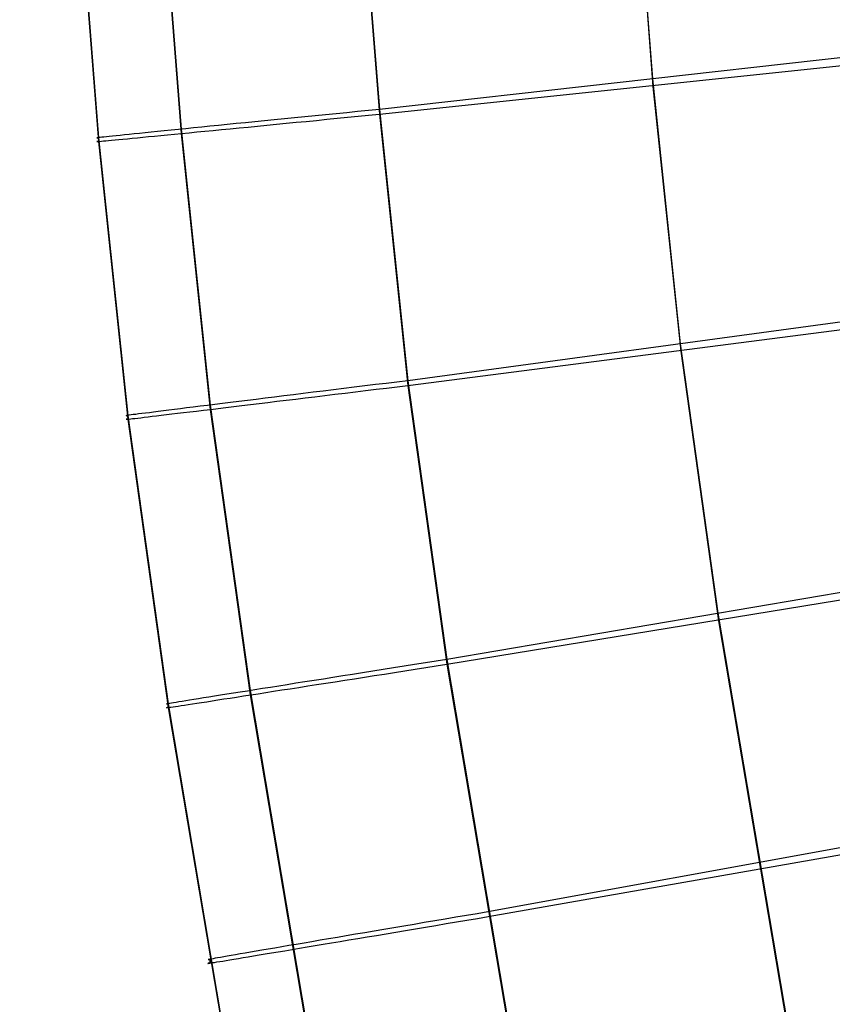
# Model space of a CAD drawing. Header units: millimetres. Extents: x 119 to 175.9, y -203.1 to -153.8.
# Tile 24 of 256: x 126.3 to 127.2, y -194 to -192.9. Entities that reach past the tile are written whole.
import ezdxf

# ---------------------------------------------------------------- set-up
doc = ezdxf.new("R2010")
doc.units = ezdxf.units.MM
doc.header["$MEASUREMENT"] = 0
doc.layers.add('Layer 01', color=5, linetype='Continuous', true_color=0x0000ff)

msp = doc.modelspace()

# ---------------------------------------------------------------- linework, layer by layer
at = {"layer": 'Layer 01'}
for p, q in [((126.9365, -191.9197, 35.2818), (127.0187, -192.9814, 35.2831)), ((126.937, -191.9277, 31.3474), (127.0192, -192.9894, 31.3487)), ((126.644, -191.9417, 35.2816), (126.7272, -193.014, 35.2829)), ((126.644, -191.9468, 31.3474), (126.7272, -193.0191, 31.3488)), ((126.3433, -191.9609, 34.9123), (126.4274, -193.0442, 34.9137)), ((126.4318, -191.9551, 35.1759), (126.5156, -193.0351, 35.1773)), ((126.4318, -191.9597, 31.4527), (126.5156, -193.0398, 31.4541)), ((126.3433, -191.9648, 31.7162), (126.4274, -193.0481, 31.7176)), ((127.3103, -192.9489, 35.2829), (126.7272, -193.014, 35.2829)), ((126.7272, -193.0191, 31.3488), (127.3111, -192.9578, 31.3487)), ((127.0187, -192.9814, 35.2831), (127.0483, -193.264, 35.2835)), ((127.0192, -192.9894, 31.3487), (127.0489, -193.272, 31.3491)), ((126.7272, -193.014, 35.2829), (126.7156, -193.0152, 35.2816)), ((126.7272, -193.014, 35.2829), (126.7576, -193.3035, 35.2833)), ((126.6258, -193.0241, 35.256), (126.6151, -193.0252, 35.2511)), ((126.6366, -193.023, 35.2606), (126.6258, -193.0241, 35.256)), ((126.6475, -193.0219, 35.2648), (126.6366, -193.023, 35.2606)), ((126.6586, -193.0208, 35.2685), (126.6475, -193.0219, 35.2648)), ((126.6698, -193.0197, 35.2719), (126.6586, -193.0208, 35.2685)), ((126.66, -193.0257, 31.3626), (126.671, -193.0246, 31.3593)), ((126.6811, -193.0186, 35.2749), (126.6698, -193.0197, 35.2719)), ((126.671, -193.0246, 31.3593), (126.6821, -193.0235, 31.3565)), ((126.6925, -193.0175, 35.2776), (126.6811, -193.0186, 35.2749)), ((126.6821, -193.0235, 31.3565), (126.6933, -193.0224, 31.354)), ((126.704, -193.0163, 35.2798), (126.6925, -193.0175, 35.2776)), ((126.6933, -193.0224, 31.354), (126.7045, -193.0213, 31.3518)), ((126.7156, -193.0152, 35.2816), (126.704, -193.0163, 35.2798)), ((126.7045, -193.0213, 31.3518), (126.7158, -193.0202, 31.3501)), ((126.7158, -193.0202, 31.3501), (126.7272, -193.0191, 31.3488)), ((126.7272, -193.0191, 31.3488), (126.7576, -193.3085, 31.3492)), ((126.5207, -193.0346, 35.1827), (126.5127, -193.0354, 35.1741)), ((126.5156, -193.0351, 35.1773), (126.5466, -193.3295, 35.1776)), ((126.529, -193.0338, 35.1909), (126.5207, -193.0346, 35.1827)), ((126.5376, -193.0329, 35.1989), (126.529, -193.0338, 35.1909)), ((126.5464, -193.032, 35.2066), (126.5376, -193.0329, 35.1989)), ((126.5556, -193.0311, 35.214), (126.5464, -193.032, 35.2066)), ((126.5649, -193.0302, 35.221), (126.5556, -193.0311, 35.214)), ((126.5587, -193.0356, 31.415), (126.568, -193.0347, 31.4082)), ((126.5745, -193.0292, 35.2277), (126.5649, -193.0302, 35.221)), ((126.568, -193.0347, 31.4082), (126.5775, -193.0338, 31.4018)), ((126.5844, -193.0282, 35.2341), (126.5745, -193.0292, 35.2277)), ((126.5775, -193.0338, 31.4018), (126.5872, -193.0328, 31.3957)), ((126.5944, -193.0272, 35.2401), (126.5844, -193.0282, 35.2341)), ((126.5872, -193.0328, 31.3957), (126.5971, -193.0319, 31.3899)), ((126.6047, -193.0262, 35.2458), (126.5944, -193.0272, 35.2401)), ((126.5971, -193.0319, 31.3899), (126.6071, -193.0309, 31.3844)), ((126.6151, -193.0252, 35.2511), (126.6047, -193.0262, 35.2458)), ((126.6071, -193.0309, 31.3844), (126.6174, -193.0299, 31.3793)), ((126.6174, -193.0299, 31.3793), (126.6278, -193.0288, 31.3746)), ((126.6278, -193.0288, 31.3746), (126.6384, -193.0278, 31.3702)), ((126.6384, -193.0278, 31.3702), (126.6492, -193.0268, 31.3662)), ((126.6492, -193.0268, 31.3662), (126.66, -193.0257, 31.3626)), ((126.4259, -193.0443, 34.9607), (126.4257, -193.0443, 34.949)), ((126.4257, -193.0443, 34.949), (126.4258, -193.0443, 34.9372)), ((126.4258, -193.0443, 34.9372), (126.4264, -193.0443, 34.9255)), ((126.4266, -193.0442, 34.9725), (126.4259, -193.0443, 34.9607)), ((126.4264, -193.0443, 34.9255), (126.4274, -193.0442, 34.9137)), ((126.4277, -193.0441, 34.9842), (126.4266, -193.0442, 34.9725)), ((126.4274, -193.0442, 34.9137), (126.4586, -193.3406, 34.9141)), ((126.4274, -193.0442, 34.9137), (126.4274, -193.0481, 31.7176)), ((126.4291, -193.0439, 34.9958), (126.4277, -193.0441, 34.9842)), ((126.431, -193.0437, 35.0075), (126.4291, -193.0439, 34.9958)), ((126.4333, -193.0435, 35.019), (126.431, -193.0437, 35.0075)), ((126.436, -193.0432, 35.0304), (126.4333, -193.0435, 35.019)), ((126.439, -193.0429, 35.0418), (126.436, -193.0432, 35.0304)), ((126.4425, -193.0425, 35.053), (126.439, -193.0429, 35.0418)), ((126.4464, -193.0421, 35.0641), (126.4425, -193.0425, 35.053)), ((126.4506, -193.0417, 35.0751), (126.4464, -193.0421, 35.0641)), ((126.4552, -193.0412, 35.0859), (126.4506, -193.0417, 35.0751)), ((126.4535, -193.0457, 31.549), (126.4583, -193.0453, 31.5385)), ((126.4602, -193.0407, 35.0965), (126.4552, -193.0412, 35.0859)), ((126.4583, -193.0453, 31.5385), (126.4634, -193.0448, 31.5282)), ((126.4655, -193.0402, 35.107), (126.4602, -193.0407, 35.0965)), ((126.4634, -193.0448, 31.5282), (126.4689, -193.0443, 31.5181)), ((126.4713, -193.0396, 35.1173), (126.4655, -193.0402, 35.107)), ((126.4689, -193.0443, 31.5181), (126.4747, -193.0437, 31.5082)), ((126.4773, -193.039, 35.1273), (126.4713, -193.0396, 35.1173)), ((126.4747, -193.0437, 31.5082), (126.4808, -193.0431, 31.4985)), ((126.4837, -193.0383, 35.1372), (126.4773, -193.039, 35.1273)), ((126.4808, -193.0431, 31.4985), (126.4872, -193.0425, 31.489)), ((126.4905, -193.0377, 35.1468), (126.4837, -193.0383, 35.1372)), ((126.4872, -193.0425, 31.489), (126.494, -193.0419, 31.4797)), ((126.4976, -193.0369, 35.1561), (126.4905, -193.0377, 35.1468)), ((126.494, -193.0419, 31.4797), (126.5011, -193.0412, 31.4707)), ((126.505, -193.0362, 35.1652), (126.4976, -193.0369, 35.1561)), ((126.5011, -193.0412, 31.4707), (126.5085, -193.0405, 31.4619)), ((126.5127, -193.0354, 35.1741), (126.505, -193.0362, 35.1652)), ((126.5085, -193.0405, 31.4619), (126.5162, -193.0397, 31.4534)), ((126.5156, -193.0398, 31.4541), (126.5465, -193.3341, 31.4544)), ((126.5162, -193.0397, 31.4534), (126.5242, -193.0389, 31.4451)), ((126.5242, -193.0389, 31.4451), (126.5324, -193.0381, 31.4372)), ((126.5324, -193.0381, 31.4372), (126.5409, -193.0373, 31.4295)), ((126.5409, -193.0373, 31.4295), (126.5497, -193.0365, 31.4221)), ((126.5497, -193.0365, 31.4221), (126.5587, -193.0356, 31.415)), ((126.4258, -193.0483, 31.6947), (126.4256, -193.0483, 31.6832)), ((126.4256, -193.0483, 31.6832), (126.4258, -193.0483, 31.6717)), ((126.4264, -193.0482, 31.7062), (126.4258, -193.0483, 31.6947)), ((126.4258, -193.0483, 31.6717), (126.4264, -193.0483, 31.6602)), ((126.4274, -193.0481, 31.7176), (126.4264, -193.0482, 31.7062)), ((126.4264, -193.0483, 31.6602), (126.4274, -193.0482, 31.6487)), ((126.4274, -193.0481, 31.7176), (126.4586, -193.3445, 31.718)), ((126.4274, -193.0482, 31.6487), (126.4288, -193.0481, 31.6373)), ((126.4288, -193.0481, 31.6373), (126.4306, -193.0479, 31.6259)), ((126.4306, -193.0479, 31.6259), (126.4327, -193.0477, 31.6146)), ((126.4327, -193.0477, 31.6146), (126.4352, -193.0475, 31.6034)), ((126.4352, -193.0475, 31.6034), (126.4382, -193.0472, 31.5923)), ((126.4382, -193.0472, 31.5923), (126.4414, -193.0469, 31.5813)), ((126.4414, -193.0469, 31.5813), (126.4451, -193.0465, 31.5704)), ((126.4451, -193.0465, 31.5704), (126.4491, -193.0462, 31.5596)), ((126.4491, -193.0462, 31.5596), (126.4535, -193.0457, 31.549)), ((127.339, -193.2247, 35.2833), (126.7576, -193.3035, 35.2833)), ((126.7576, -193.3085, 31.3492), (127.3399, -193.2336, 31.349)), ((127.0483, -193.264, 35.2835), (127.0885, -193.5517, 35.2839)), ((127.0489, -193.272, 31.3491), (127.0892, -193.5597, 31.3495)), ((126.723, -193.3077, 35.2779), (126.7117, -193.3091, 35.2753)), ((126.7345, -193.3063, 35.2801), (126.723, -193.3077, 35.2779)), ((126.746, -193.3049, 35.2819), (126.7345, -193.3063, 35.2801)), ((126.7576, -193.3035, 35.2833), (126.746, -193.3049, 35.2819)), ((126.7576, -193.3035, 35.2833), (126.7993, -193.601, 35.2837)), ((126.6354, -193.3185, 35.2462), (126.6252, -193.3198, 35.2405)), ((126.6459, -193.3172, 35.2515), (126.6354, -193.3185, 35.2462)), ((126.6565, -193.3159, 35.2564), (126.6459, -193.3172, 35.2515)), ((126.6672, -193.3146, 35.261), (126.6565, -193.3159, 35.2564)), ((126.6781, -193.3132, 35.2651), (126.6672, -193.3146, 35.261)), ((126.6691, -193.3193, 31.3706), (126.6798, -193.318, 31.3666)), ((126.6892, -193.3119, 35.2689), (126.6781, -193.3132, 35.2651)), ((126.6798, -193.318, 31.3666), (126.6906, -193.3167, 31.363)), ((126.7004, -193.3105, 35.2723), (126.6892, -193.3119, 35.2689)), ((126.6906, -193.3167, 31.363), (126.7016, -193.3154, 31.3597)), ((126.7117, -193.3091, 35.2753), (126.7004, -193.3105, 35.2723)), ((126.7016, -193.3154, 31.3597), (126.7126, -193.314, 31.3568)), ((126.7126, -193.314, 31.3568), (126.7238, -193.3127, 31.3543)), ((126.7238, -193.3127, 31.3543), (126.735, -193.3113, 31.3522)), ((126.735, -193.3113, 31.3522), (126.7463, -193.3099, 31.3505)), ((126.7463, -193.3099, 31.3505), (126.7576, -193.3085, 31.3492)), ((126.7576, -193.3085, 31.3492), (126.7993, -193.6061, 31.3495)), ((126.5517, -193.3288, 35.183), (126.5437, -193.3298, 35.1745)), ((126.5599, -193.3278, 35.1913), (126.5517, -193.3288, 35.183)), ((126.5685, -193.3268, 35.1993), (126.5599, -193.3278, 35.1913)), ((126.5773, -193.3257, 35.207), (126.5685, -193.3268, 35.1993)), ((126.5864, -193.3245, 35.2144), (126.5773, -193.3257, 35.207)), ((126.5806, -193.33, 31.4225), (126.5896, -193.3289, 31.4154)), ((126.5958, -193.3234, 35.2214), (126.5864, -193.3245, 35.2144)), ((126.5896, -193.3289, 31.4154), (126.5988, -193.3278, 31.4086)), ((126.6054, -193.3222, 35.2281), (126.5958, -193.3234, 35.2214)), ((126.5988, -193.3278, 31.4086), (126.6083, -193.3267, 31.4021)), ((126.6152, -193.321, 35.2345), (126.6054, -193.3222, 35.2281)), ((126.6083, -193.3267, 31.4021), (126.6179, -193.3255, 31.396)), ((126.6252, -193.3198, 35.2405), (126.6152, -193.321, 35.2345)), ((126.6179, -193.3255, 31.396), (126.6278, -193.3243, 31.3902)), ((126.6278, -193.3243, 31.3902), (126.6379, -193.3231, 31.3848)), ((126.6379, -193.3231, 31.3848), (126.6481, -193.3218, 31.3797)), ((126.6481, -193.3218, 31.3797), (126.6585, -193.3206, 31.375)), ((126.6585, -193.3206, 31.375), (126.6691, -193.3193, 31.3706)), ((126.4645, -193.3397, 35.0194), (126.4622, -193.34, 35.0078)), ((126.4672, -193.3394, 35.0308), (126.4645, -193.3397, 35.0194)), ((126.4702, -193.339, 35.0422), (126.4672, -193.3394, 35.0308)), ((126.4737, -193.3386, 35.0534), (126.4702, -193.339, 35.0422)), ((126.4775, -193.3381, 35.0645), (126.4737, -193.3386, 35.0534)), ((126.4817, -193.3376, 35.0755), (126.4775, -193.3381, 35.0645)), ((126.4863, -193.337, 35.0863), (126.4817, -193.3376, 35.0755)), ((126.4913, -193.3364, 35.0969), (126.4863, -193.337, 35.0863)), ((126.4967, -193.3357, 35.1074), (126.4913, -193.3364, 35.0969)), ((126.4945, -193.3404, 31.5286), (126.5, -193.3397, 31.5185)), ((126.5024, -193.335, 35.1176), (126.4967, -193.3357, 35.1074)), ((126.5, -193.3397, 31.5185), (126.5057, -193.339, 31.5086)), ((126.5084, -193.3342, 35.1277), (126.5024, -193.335, 35.1176)), ((126.5057, -193.339, 31.5086), (126.5119, -193.3383, 31.4989)), ((126.5148, -193.3334, 35.1375), (126.5084, -193.3342, 35.1277)), ((126.5119, -193.3383, 31.4989), (126.5183, -193.3375, 31.4894)), ((126.5215, -193.3326, 35.1471), (126.5148, -193.3334, 35.1375)), ((126.5183, -193.3375, 31.4894), (126.5251, -193.3367, 31.4801)), ((126.5286, -193.3317, 35.1565), (126.5215, -193.3326, 35.1471)), ((126.5251, -193.3367, 31.4801), (126.5321, -193.3359, 31.4711)), ((126.536, -193.3308, 35.1656), (126.5286, -193.3317, 35.1565)), ((126.5321, -193.3359, 31.4711), (126.5395, -193.335, 31.4623)), ((126.5437, -193.3298, 35.1745), (126.536, -193.3308, 35.1656)), ((126.5395, -193.335, 31.4623), (126.5472, -193.3341, 31.4538)), ((126.5465, -193.3341, 31.4544), (126.5892, -193.6388, 31.4548)), ((126.5466, -193.3295, 35.1776), (126.5892, -193.6341, 35.178)), ((126.5472, -193.3341, 31.4538), (126.5551, -193.3331, 31.4455)), ((126.5551, -193.3331, 31.4455), (126.5634, -193.3321, 31.4375)), ((126.5634, -193.3321, 31.4375), (126.5718, -193.3311, 31.4298)), ((126.5718, -193.3311, 31.4298), (126.5806, -193.33, 31.4225)), ((126.457, -193.3447, 31.6951), (126.4568, -193.3447, 31.6836)), ((126.4568, -193.3447, 31.6836), (126.457, -193.3447, 31.672)), ((126.4572, -193.3407, 34.9611), (126.4569, -193.3408, 34.9493)), ((126.4569, -193.3408, 34.9493), (126.4571, -193.3408, 34.9376)), ((126.4576, -193.3446, 31.7065), (126.457, -193.3447, 31.6951)), ((126.457, -193.3447, 31.672), (126.4576, -193.3447, 31.6606)), ((126.4571, -193.3408, 34.9376), (126.4576, -193.3407, 34.9258)), ((126.4578, -193.3406, 34.9728), (126.4572, -193.3407, 34.9611)), ((126.4576, -193.3407, 34.9258), (126.4586, -193.3406, 34.9141)), ((126.4586, -193.3445, 31.718), (126.4576, -193.3446, 31.7065)), ((126.4576, -193.3447, 31.6606), (126.4586, -193.3446, 31.6491)), ((126.4589, -193.3405, 34.9846), (126.4578, -193.3406, 34.9728)), ((126.4586, -193.3406, 34.9141), (126.5017, -193.6482, 34.9145)), ((126.4586, -193.3406, 34.9141), (126.4586, -193.3445, 31.718)), ((126.4586, -193.3446, 31.6491), (126.46, -193.3444, 31.6377)), ((126.4586, -193.3445, 31.718), (126.5017, -193.6521, 31.7184)), ((126.4603, -193.3403, 34.9962), (126.4589, -193.3405, 34.9846)), ((126.46, -193.3444, 31.6377), (126.4618, -193.3442, 31.6263)), ((126.4622, -193.34, 35.0078), (126.4603, -193.3403, 34.9962)), ((126.4618, -193.3442, 31.6263), (126.4639, -193.344, 31.615)), ((126.4639, -193.344, 31.615), (126.4664, -193.3437, 31.6038)), ((126.4664, -193.3437, 31.6038), (126.4693, -193.3433, 31.5927)), ((126.4693, -193.3433, 31.5927), (126.4726, -193.343, 31.5817)), ((126.4726, -193.343, 31.5817), (126.4763, -193.3425, 31.5708)), ((126.4763, -193.3425, 31.5708), (126.4803, -193.3421, 31.56)), ((126.4803, -193.3421, 31.56), (126.4847, -193.3415, 31.5494)), ((126.4847, -193.3415, 31.5494), (126.4894, -193.341, 31.5389)), ((126.4894, -193.341, 31.5389), (126.4945, -193.3404, 31.5286)), ((127.3777, -193.5026, 35.2836), (126.7993, -193.601, 35.2837)), ((126.7993, -193.6061, 31.3495), (127.3788, -193.5114, 31.3494)), ((127.0885, -193.5517, 35.2839), (127.1783, -194.0831, 35.2846)), ((127.0892, -193.5597, 31.3495), (127.179, -194.0911, 31.3502)), ((126.7993, -193.601, 35.2837), (126.7878, -193.6028, 35.2823)), ((126.7993, -193.601, 35.2837), (126.8903, -194.1393, 35.2844)), ((126.7312, -193.6117, 35.2693), (126.7202, -193.6134, 35.2655)), ((126.7423, -193.61, 35.2727), (126.7312, -193.6117, 35.2693)), ((126.7536, -193.6082, 35.2757), (126.7423, -193.61, 35.2727)), ((126.7649, -193.6064, 35.2783), (126.7536, -193.6082, 35.2757)), ((126.7545, -193.6131, 31.3572), (126.7656, -193.6113, 31.3547)), ((126.7763, -193.6046, 35.2805), (126.7649, -193.6064, 35.2783)), ((126.7656, -193.6113, 31.3547), (126.7768, -193.6096, 31.3526)), ((126.7878, -193.6028, 35.2823), (126.7763, -193.6046, 35.2805)), ((126.7768, -193.6096, 31.3526), (126.788, -193.6078, 31.3509)), ((126.788, -193.6078, 31.3509), (126.7993, -193.6061, 31.3495)), ((126.7993, -193.6061, 31.3495), (126.8903, -194.1444, 31.3502)), ((126.6575, -193.6233, 35.2349), (126.6478, -193.6249, 35.2285)), ((126.6675, -193.6218, 35.2409), (126.6575, -193.6233, 35.2349)), ((126.6777, -193.6201, 35.2466), (126.6675, -193.6218, 35.2409)), ((126.6881, -193.6185, 35.2519), (126.6777, -193.6201, 35.2466)), ((126.6801, -193.6247, 31.3852), (126.6903, -193.6231, 31.3801)), ((126.6986, -193.6168, 35.2568), (126.6881, -193.6185, 35.2519)), ((126.6903, -193.6231, 31.3801), (126.7007, -193.6215, 31.3754)), ((126.7093, -193.6152, 35.2613), (126.6986, -193.6168, 35.2568)), ((126.7007, -193.6215, 31.3754), (126.7112, -193.6198, 31.371)), ((126.7202, -193.6134, 35.2655), (126.7093, -193.6152, 35.2613)), ((126.7112, -193.6198, 31.371), (126.7218, -193.6182, 31.367)), ((126.7218, -193.6182, 31.367), (126.7326, -193.6165, 31.3634)), ((126.7326, -193.6165, 31.3634), (126.7435, -193.6148, 31.3601)), ((126.7435, -193.6148, 31.3601), (126.7545, -193.6131, 31.3572)), ((126.5943, -193.6333, 35.1834), (126.5864, -193.6346, 35.1749)), ((126.6026, -193.632, 35.1917), (126.5943, -193.6333, 35.1834)), ((126.6111, -193.6307, 35.1997), (126.6026, -193.632, 35.1917)), ((126.6199, -193.6293, 35.2074), (126.6111, -193.6307, 35.1997)), ((126.6144, -193.6349, 31.4302), (126.6231, -193.6335, 31.4228)), ((126.6289, -193.6279, 35.2148), (126.6199, -193.6293, 35.2074)), ((126.6231, -193.6335, 31.4228), (126.6321, -193.6321, 31.4158)), ((126.6382, -193.6264, 35.2218), (126.6289, -193.6279, 35.2148)), ((126.6321, -193.6321, 31.4158), (126.6413, -193.6307, 31.409)), ((126.6478, -193.6249, 35.2285), (126.6382, -193.6264, 35.2218)), ((126.6413, -193.6307, 31.409), (126.6507, -193.6292, 31.4025)), ((126.6507, -193.6292, 31.4025), (126.6603, -193.6277, 31.3964)), ((126.6603, -193.6277, 31.3964), (126.6701, -193.6262, 31.3906)), ((126.6701, -193.6262, 31.3906), (126.6801, -193.6247, 31.3852)), ((126.5247, -193.6444, 35.0759), (126.5205, -193.6451, 35.0649)), ((126.5293, -193.6437, 35.0867), (126.5247, -193.6444, 35.0759)), ((126.5343, -193.6429, 35.0973), (126.5293, -193.6437, 35.0867)), ((126.5396, -193.642, 35.1078), (126.5343, -193.6429, 35.0973)), ((126.5452, -193.6411, 35.118), (126.5396, -193.642, 35.1078)), ((126.5513, -193.6402, 35.1281), (126.5452, -193.6411, 35.118)), ((126.5486, -193.6451, 31.509), (126.5547, -193.6441, 31.4993)), ((126.5576, -193.6392, 35.1379), (126.5513, -193.6402, 35.1281)), ((126.5547, -193.6441, 31.4993), (126.5611, -193.6431, 31.4898)), ((126.5643, -193.6381, 35.1475), (126.5576, -193.6392, 35.1379)), ((126.5611, -193.6431, 31.4898), (126.5678, -193.6421, 31.4805)), ((126.5714, -193.637, 35.1569), (126.5643, -193.6381, 35.1475)), ((126.5678, -193.6421, 31.4805), (126.5749, -193.641, 31.4715)), ((126.5787, -193.6358, 35.166), (126.5714, -193.637, 35.1569)), ((126.5749, -193.641, 31.4715), (126.5822, -193.6399, 31.4627)), ((126.5864, -193.6346, 35.1749), (126.5787, -193.6358, 35.166)), ((126.5822, -193.6399, 31.4627), (126.5899, -193.6387, 31.4542)), ((126.5892, -193.6341, 35.178), (126.6811, -194.1775, 35.1787)), ((126.5892, -193.6388, 31.4548), (126.6811, -194.1822, 31.4555)), ((126.5899, -193.6387, 31.4542), (126.5978, -193.6375, 31.4459)), ((126.5978, -193.6375, 31.4459), (126.606, -193.6362, 31.4379)), ((126.606, -193.6362, 31.4379), (126.6144, -193.6349, 31.4302)), ((126.5001, -193.6524, 31.6954), (126.4999, -193.6524, 31.6839)), ((126.4999, -193.6524, 31.6839), (126.5001, -193.6524, 31.6724)), ((126.5003, -193.6484, 34.9615), (126.5, -193.6484, 34.9497)), ((126.5, -193.6484, 34.9497), (126.5002, -193.6484, 34.938)), ((126.5007, -193.6523, 31.7069), (126.5001, -193.6524, 31.6954)), ((126.5001, -193.6524, 31.6724), (126.5007, -193.6523, 31.661)), ((126.5002, -193.6484, 34.938), (126.5007, -193.6484, 34.9262)), ((126.5009, -193.6483, 34.9732), (126.5003, -193.6484, 34.9615)), ((126.5007, -193.6484, 34.9262), (126.5017, -193.6482, 34.9145)), ((126.5017, -193.6521, 31.7184), (126.5007, -193.6523, 31.7069)), ((126.5007, -193.6523, 31.661), (126.5017, -193.6522, 31.6495)), ((126.502, -193.6481, 34.985), (126.5009, -193.6483, 34.9732)), ((126.5017, -193.6482, 34.9145), (126.5939, -194.1937, 34.9152)), ((126.5017, -193.6482, 34.9145), (126.5017, -193.6521, 31.7184)), ((126.5017, -193.6522, 31.6495), (126.5031, -193.652, 31.6381)), ((126.5017, -193.6521, 31.7184), (126.5939, -194.1976, 31.7191)), ((126.5034, -193.6478, 34.9966), (126.502, -193.6481, 34.985)), ((126.5031, -193.652, 31.6381), (126.5048, -193.6517, 31.6267)), ((126.5053, -193.6475, 35.0082), (126.5034, -193.6478, 34.9966)), ((126.5048, -193.6517, 31.6267), (126.507, -193.6514, 31.6154)), ((126.5076, -193.6472, 35.0198), (126.5053, -193.6475, 35.0082)), ((126.507, -193.6514, 31.6154), (126.5095, -193.6511, 31.6042)), ((126.5102, -193.6467, 35.0312), (126.5076, -193.6472, 35.0198)), ((126.5095, -193.6511, 31.6042), (126.5124, -193.6506, 31.5931)), ((126.5133, -193.6462, 35.0426), (126.5102, -193.6467, 35.0312)), ((126.5124, -193.6506, 31.5931), (126.5156, -193.6501, 31.5821)), ((126.5167, -193.6457, 35.0538), (126.5133, -193.6462, 35.0426)), ((126.5156, -193.6501, 31.5821), (126.5193, -193.6496, 31.5712)), ((126.5205, -193.6451, 35.0649), (126.5167, -193.6457, 35.0538)), ((126.5193, -193.6496, 31.5712), (126.5233, -193.649, 31.5604)), ((126.5233, -193.649, 31.5604), (126.5276, -193.6483, 31.5498)), ((126.5276, -193.6483, 31.5498), (126.5324, -193.6476, 31.5393)), ((126.5324, -193.6476, 31.5393), (126.5374, -193.6468, 31.529)), ((126.5374, -193.6468, 31.529), (126.5429, -193.646, 31.5189)), ((126.5429, -193.646, 31.5189), (126.5486, -193.6451, 31.509)), ((127.4203, -193.7651, 35.284), (126.8431, -193.8702, 35.284)), ((126.8432, -193.8753, 31.3499), (127.4214, -193.7739, 31.3497)), ((126.8202, -193.8741, 35.2809), (126.8088, -193.876, 35.2787)), ((126.8316, -193.8722, 35.2827), (126.8202, -193.8741, 35.2809)), ((126.8431, -193.8702, 35.284), (126.8316, -193.8722, 35.2827)), ((126.8319, -193.8772, 31.3512), (126.8432, -193.8753, 31.3499)), ((126.7533, -193.8854, 35.2617), (126.7427, -193.8873, 35.2571)), ((126.7642, -193.8836, 35.2659), (126.7533, -193.8854, 35.2617)), ((126.7752, -193.8817, 35.2697), (126.7642, -193.8836, 35.2659)), ((126.7863, -193.8799, 35.273), (126.7752, -193.8817, 35.2697)), ((126.7766, -193.8865, 31.3637), (126.7875, -193.8847, 31.3604)), ((126.7975, -193.878, 35.2761), (126.7863, -193.8799, 35.273)), ((126.7875, -193.8847, 31.3604), (126.7984, -193.8828, 31.3576)), ((126.8088, -193.876, 35.2787), (126.7975, -193.878, 35.2761)), ((126.7984, -193.8828, 31.3576), (126.8095, -193.881, 31.3551)), ((126.8095, -193.881, 31.3551), (126.8207, -193.8791, 31.353)), ((126.8207, -193.8791, 31.353), (126.8319, -193.8772, 31.3512)), ((126.6919, -193.8959, 35.2289), (126.6824, -193.8975, 35.2221)), ((126.7017, -193.8942, 35.2352), (126.6919, -193.8959, 35.2289)), ((126.7116, -193.8925, 35.2412), (126.7017, -193.8942, 35.2352)), ((126.7218, -193.8908, 35.2469), (126.7116, -193.8925, 35.2412)), ((126.7142, -193.897, 31.391), (126.7242, -193.8953, 31.3855)), ((126.7321, -193.889, 35.2522), (126.7218, -193.8908, 35.2469)), ((126.7242, -193.8953, 31.3855), (126.7344, -193.8936, 31.3805)), ((126.7427, -193.8873, 35.2571), (126.7321, -193.889, 35.2522)), ((126.7344, -193.8936, 31.3805), (126.7447, -193.8919, 31.3757)), ((126.7447, -193.8919, 31.3757), (126.7552, -193.8901, 31.3713)), ((126.7552, -193.8901, 31.3713), (126.7658, -193.8883, 31.3673)), ((126.7658, -193.8883, 31.3673), (126.7766, -193.8865, 31.3637)), ((126.6306, -193.9063, 35.1752), (126.623, -193.9076, 35.1664)), ((126.6385, -193.905, 35.1838), (126.6306, -193.9063, 35.1752)), ((126.6468, -193.9036, 35.1921), (126.6385, -193.905, 35.1838)), ((126.6553, -193.9021, 35.2), (126.6468, -193.9036, 35.1921)), ((126.6502, -193.9077, 31.4383), (126.6586, -193.9063, 31.4306)), ((126.6641, -193.9006, 35.2077), (126.6553, -193.9021, 35.2)), ((126.6586, -193.9063, 31.4306), (126.6673, -193.9048, 31.4232)), ((126.6731, -193.8991, 35.2151), (126.6641, -193.9006, 35.2077)), ((126.6673, -193.9048, 31.4232), (126.6762, -193.9033, 31.4161)), ((126.6824, -193.8975, 35.2221), (126.6731, -193.8991, 35.2151)), ((126.6762, -193.9033, 31.4161), (126.6854, -193.9018, 31.4093)), ((126.6854, -193.9018, 31.4093), (126.6948, -193.9002, 31.4029)), ((126.6948, -193.9002, 31.4029), (126.7044, -193.8986, 31.3968)), ((126.7044, -193.8986, 31.3968), (126.7142, -193.897, 31.391)), ((126.5649, -193.9176, 35.0652), (126.5611, -193.9182, 35.0541)), ((126.5691, -193.9169, 35.0762), (126.5649, -193.9176, 35.0652)), ((126.5737, -193.9161, 35.087), (126.5691, -193.9169, 35.0762)), ((126.5786, -193.9152, 35.0977), (126.5737, -193.9161, 35.087)), ((126.5839, -193.9143, 35.1081), (126.5786, -193.9152, 35.0977)), ((126.5896, -193.9133, 35.1184), (126.5839, -193.9143, 35.1081)), ((126.5872, -193.9182, 31.5192), (126.5929, -193.9172, 31.5093)), ((126.5956, -193.9123, 35.1284), (126.5896, -193.9133, 35.1184)), ((126.5929, -193.9172, 31.5093), (126.599, -193.9162, 31.4996)), ((126.6019, -193.9112, 35.1383), (126.5956, -193.9123, 35.1284)), ((126.599, -193.9162, 31.4996), (126.6054, -193.9152, 31.4901)), ((126.6086, -193.9101, 35.1479), (126.6019, -193.9112, 35.1383)), ((126.6054, -193.9152, 31.4901), (126.6121, -193.9141, 31.4808)), ((126.6156, -193.9089, 35.1572), (126.6086, -193.9101, 35.1479)), ((126.6121, -193.9141, 31.4808), (126.6191, -193.9129, 31.4718)), ((126.623, -193.9076, 35.1664), (126.6156, -193.9089, 35.1572)), ((126.6191, -193.9129, 31.4718), (126.6265, -193.9117, 31.463)), ((126.6265, -193.9117, 31.463), (126.6341, -193.9104, 31.4545)), ((126.6341, -193.9104, 31.4545), (126.642, -193.9091, 31.4463)), ((126.642, -193.9091, 31.4463), (126.6502, -193.9077, 31.4383)), ((126.5445, -193.9251, 31.6958), (126.5443, -193.9252, 31.6843)), ((126.5443, -193.9252, 31.6843), (126.5445, -193.9252, 31.6728)), ((126.5447, -193.9211, 34.9618), (126.5444, -193.9212, 34.9501)), ((126.5444, -193.9212, 34.9501), (126.5446, -193.9212, 34.9383)), ((126.5451, -193.925, 31.7073), (126.5445, -193.9251, 31.6958)), ((126.5445, -193.9252, 31.6728), (126.5451, -193.9251, 31.6613)), ((126.5446, -193.9212, 34.9383), (126.5451, -193.9211, 34.9266)), ((126.5453, -193.921, 34.9736), (126.5447, -193.9211, 34.9618)), ((126.5451, -193.9211, 34.9266), (126.5461, -193.921, 34.9149)), ((126.5461, -193.9248, 31.7187), (126.5451, -193.925, 31.7073)), ((126.5451, -193.9251, 31.6613), (126.5461, -193.9249, 31.6498)), ((126.5464, -193.9208, 34.9853), (126.5453, -193.921, 34.9736)), ((126.5461, -193.921, 34.9149), (126.5461, -193.9248, 31.7187)), ((126.5461, -193.9249, 31.6498), (126.5475, -193.9247, 31.6384)), ((126.5478, -193.9206, 34.997), (126.5464, -193.9208, 34.9853)), ((126.5475, -193.9247, 31.6384), (126.5492, -193.9244, 31.6271)), ((126.5497, -193.9202, 35.0086), (126.5478, -193.9206, 34.997)), ((126.5492, -193.9244, 31.6271), (126.5514, -193.9241, 31.6158)), ((126.5519, -193.9198, 35.0201), (126.5497, -193.9202, 35.0086)), ((126.5514, -193.9241, 31.6158), (126.5539, -193.9237, 31.6045)), ((126.5546, -193.9194, 35.0316), (126.5519, -193.9198, 35.0201)), ((126.5539, -193.9237, 31.6045), (126.5568, -193.9232, 31.5934)), ((126.5576, -193.9188, 35.0429), (126.5546, -193.9194, 35.0316)), ((126.5568, -193.9232, 31.5934), (126.56, -193.9227, 31.5824)), ((126.5611, -193.9182, 35.0541), (126.5576, -193.9188, 35.0429)), ((126.56, -193.9227, 31.5824), (126.5636, -193.9221, 31.5715)), ((126.5636, -193.9221, 31.5715), (126.5676, -193.9214, 31.5607)), ((126.5676, -193.9214, 31.5607), (126.572, -193.9207, 31.5501)), ((126.572, -193.9207, 31.5501), (126.5767, -193.9199, 31.5397)), ((126.5767, -193.9199, 31.5397), (126.5818, -193.9191, 31.5294)), ((126.5818, -193.9191, 31.5294), (126.5872, -193.9182, 31.5192))]:
    msp.add_line(p, q, dxfattribs=at)

doc.saveas('drawing.dxf')
